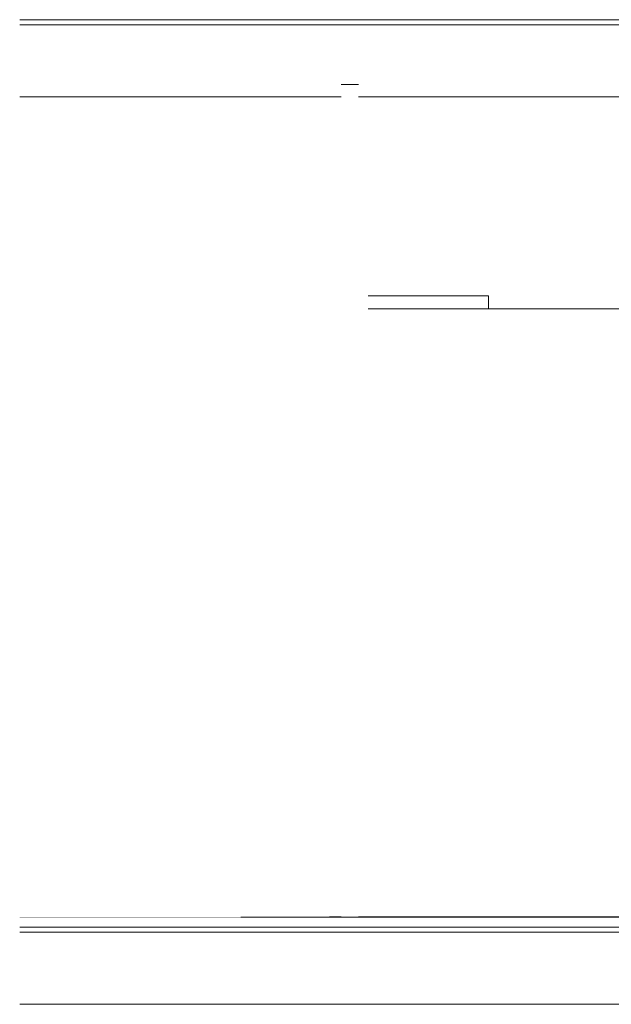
# Model space of a CAD drawing. Header units: millimetres. Extents: x -30280 to 100171, y -17460 to 4378.
# Tile 108 of 256: x 62558 to 64937, y -13810 to -9850. Entities that reach past the tile are written whole.
import ezdxf

# ---------------------------------------------------------------- set-up
doc = ezdxf.new("R2010")
doc.units = ezdxf.units.MM
doc.header["$MEASUREMENT"] = 0
doc.linetypes.add('Wipeout_Contour', pattern=[1000, 0, -1000])
for name, color, linetype in [('10_ESTR_Fotjats', 7, 'Continuous'), ('12_FAÇ_Façana', 7, 'Continuous'), ('Nuevo_07_CR_Cel Ras pladur', 7, 'Continuous'), ('Nuevo_14_PAV_Soft Light Grey 0554', 7, 'Continuous')]:
    doc.layers.add(name, color=color, linetype=linetype)
for name, color, linetype, lineweight in [('10_ESTR_Fotjats_Pluma_Nº__1', 7, 'Continuous', 5), ('Nuevo_07_CR_Cel Ras pladur_Pluma_Nº__1', 7, 'Continuous', 5), ('Nuevo_14_PAV_Soft Light Grey 0554_Pluma_Nº__29', 7, 'Continuous', 20)]:
    doc.layers.add(name, color=color, linetype=linetype, lineweight=lineweight)
doc.layers.add('Nuevo_07_CR_Cel Ras pladur_Pluma_Nº__102', color=7, linetype='Continuous', lineweight=5, true_color=0xcccccc)

# ---------------------------------------------------------------- blocks, each defined once
blk = doc.blocks.new('Elem Sección_192_3', base_point=(91863.5, -13460))
at = {"layer": '10_ESTR_Fotjats_Pluma_Nº__1', "color": 7, "linetype": 'Continuous', "lineweight": 5}
for p, q in [((63803.2, -13460), (62557.8, -13460)), ((63920.7, -13460), (63850.7, -13460)), ((100170.8, -13500), (62557.8, -13500)), ((100170.8, -13520), (62557.8, -13520)), ((100170.8, -13810), (62557.8, -13810))]:
    blk.add_line(p, q, dxfattribs=at)
blk = doc.blocks.new('Elem Sección_193_3', base_point=(91863.5, -13460))
at = {"color": 254, "linetype": 'Wipeout_Contour', "lineweight": 0, "ltscale": 256481.071053}
blk.add_wipeout([(62557.8, -10160), (62557.8, -13460), (63446.9, -13460), (63446.9, -10160)], dxfattribs=at).dxf.layer = '12_FAÇ_Façana'
blk = doc.blocks.new('Elem Sección_195_3', base_point=(91863.5, -13460))
at = {"layer": '10_ESTR_Fotjats_Pluma_Nº__1', "color": 7, "linetype": 'Continuous', "lineweight": 5}
for p, q in [((100170.8, -9850), (62557.8, -9850)), ((100170.8, -9870), (62557.8, -9870)), ((63920.7, -10110), (63850.7, -10110)), ((63812.7, -10160), (62557.8, -10160)), ((75727.1, -10160), (63958.7, -10160))]:
    blk.add_line(p, q, dxfattribs=at)
at = {"layer": '10_ESTR_Fotjats_Pluma_Nº__1', "color": 7, "linetype": 'Continuous', "lineweight": 5, "flags": 128}
for points in [[(63850.7, -10160), (63837.7, -10160), (63824.7, -10160), (63818.7, -10160), (63812.7, -10160)], [(63958.7, -10160), (63952.7, -10160), (63946.7, -10160), (63933.7, -10160), (63920.7, -10160)]]:
    blk.add_lwpolyline(points, dxfattribs=at)
blk = doc.blocks.new('Elem Sección_222_3', base_point=(91863.5, -13460))
at = {"layer": 'Nuevo_07_CR_Cel Ras pladur_Pluma_Nº__1', "color": 7, "linetype": 'Continuous', "lineweight": 5}
blk.add_line((64442.9, -10960), (63958.7, -10960), dxfattribs=at)
at = {"color": 254, "linetype": 'Wipeout_Contour', "lineweight": 0, "ltscale": 282842.506834}
blk.add_wipeout([(64442.9, -11013), (75242.9, -11013), (75242.9, -11010), (64442.9, -11010)], dxfattribs=at).dxf.layer = 'Nuevo_07_CR_Cel Ras pladur'
at = {"layer": 'Nuevo_07_CR_Cel Ras pladur_Pluma_Nº__1', "color": 7, "linetype": 'Continuous', "lineweight": 5}
for p, q in [((64442.9, -10960), (64442.9, -11010)), ((64442.9, -11013), (63958.7, -11013)), ((64442.9, -11010), (64442.9, -11013))]:
    blk.add_line(p, q, dxfattribs=at)
at = {"layer": 'Nuevo_07_CR_Cel Ras pladur_Pluma_Nº__102', "color": 254, "linetype": 'Continuous', "lineweight": 5, "true_color": 0xcccccc}
blk.add_line((64442.9, -11013), (75242.9, -11013), dxfattribs=at)
blk = doc.blocks.new('Elem Sección_351_3', base_point=(91863.5, -13460))
at = {"layer": 'Nuevo_14_PAV_Soft Light Grey 0554_Pluma_Nº__29', "color": 7, "linetype": 'Continuous', "lineweight": 20}
for p, q in [((63803.2, -13458), (63803.2, -13460)), ((63812.7, -13458), (63803.2, -13458)), ((63850.7, -13460), (63803.2, -13460)), ((63850.7, -13458), (63850.7, -13460)), ((63920.7, -13458), (63920.7, -13460)), ((75727.1, -13458), (63958.7, -13458))]:
    blk.add_line(p, q, dxfattribs=at)
at = {"layer": 'Nuevo_14_PAV_Soft Light Grey 0554_Pluma_Nº__29', "color": 7, "linetype": 'Continuous', "lineweight": 20, "flags": 128}
for points in [[(63850.7, -13458), (63837.7, -13458), (63824.7, -13458), (63818.7, -13458), (63812.7, -13458)], [(63958.7, -13458), (63952.7, -13458), (63946.7, -13458), (63933.7, -13458), (63920.7, -13458)], [(75765.1, -13460), (75694.1, -13460), (75104.3, -13460), (75099.3, -13460), (75069.3, -13460), (64428.7, -13460), (63958.7, -13460), (63920.7, -13460)]]:
    blk.add_lwpolyline(points, dxfattribs=at)

msp = doc.modelspace()

# ---------------------------------------------------------------- block references
at = {"layer": '10_ESTR_Fotjats', "lineweight": 0}
msp.add_blockref('Elem Sección_192_3', (91863.5, -13460), dxfattribs=at)

# ---------------------------------------------------------------- next in the draw order: block references
at = {"layer": '12_FAÇ_Façana', "lineweight": 0}
msp.add_blockref('Elem Sección_193_3', (91863.5, -13460), dxfattribs=at)

# ---------------------------------------------------------------- next in the draw order: block references
at = {"layer": '10_ESTR_Fotjats', "lineweight": 0}
msp.add_blockref('Elem Sección_195_3', (91863.5, -13460), dxfattribs=at)
at = {"layer": 'Nuevo_07_CR_Cel Ras pladur', "lineweight": 0}
msp.add_blockref('Elem Sección_222_3', (91863.5, -13460), dxfattribs=at)
at = {"layer": 'Nuevo_14_PAV_Soft Light Grey 0554', "lineweight": 0}
msp.add_blockref('Elem Sección_351_3', (91863.5, -13460), dxfattribs=at)

doc.saveas('drawing.dxf')
